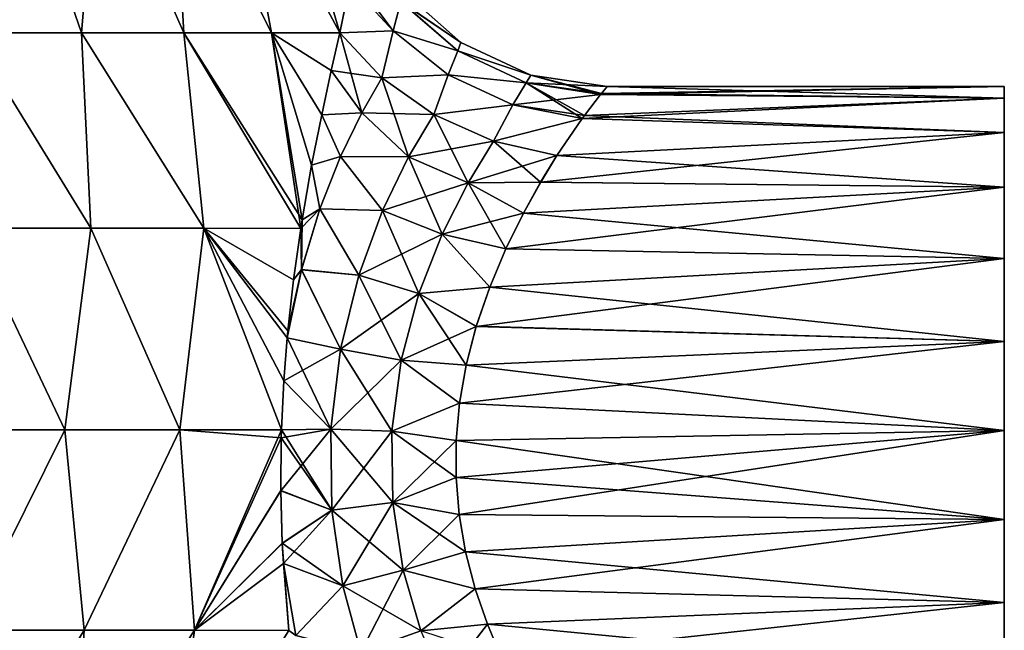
# Model space of a CAD drawing. Header units: millimetres. Extents: x -110 to 119, y -127 to 212.
# Tile 155 of 186: x 3 to 32, y 68 to 87. Entities that reach past the tile are written whole.
import ezdxf

# ---------------------------------------------------------------- set-up
doc = ezdxf.new("R2010")
doc.units = ezdxf.units.MM
doc.header["$LTSCALE"] = 26.699852
for name, color, linetype in [('169', 7, 'CONTINUOUS'), ('170', 7, 'CONTINUOUS'), ('171', 7, 'CONTINUOUS'), ('173', 7, 'CONTINUOUS'), ('174', 7, 'CONTINUOUS'), ('178', 7, 'CONTINUOUS'), ('181', 7, 'CONTINUOUS'), ('182', 7, 'CONTINUOUS'), ('183', 7, 'CONTINUOUS'), ('184', 7, 'CONTINUOUS')]:
    doc.layers.add(name, color=color, linetype=linetype)

msp = doc.modelspace()

# ---------------------------------------------------------------- linework, layer by layer
at = {"layer": '169', "color": 7, "linetype": 'CONTINUOUS', "true_color": 0xa2afbf}
for points in [[(32.3, 84.249, 2.664), (32.3, 64), (32.3, 84.6), (32.3, 84.249, 2.664)], [(32.3, 84.6), (32.3, 64), (32.3, 64.351, -2.664), (32.3, 84.6)], [(32.3, 84.249, -2.664), (32.3, 84.6), (32.3, 64.351, -2.664), (32.3, 84.249, -2.664)], [(32.3, 64.351, 2.664), (32.3, 64), (32.3, 84.249, 2.664), (32.3, 64.351, 2.664)], [(32.3, 83.22, 5.15), (32.3, 64.351, 2.664), (32.3, 84.249, 2.664), (32.3, 83.22, 5.15)], [(32.3, 83.22, -5.15), (32.3, 84.249, -2.664), (32.3, 65.38, -5.15), (32.3, 83.22, -5.15)], [(32.3, 65.38, -5.15), (32.3, 84.249, -2.664), (32.3, 64.351, -2.664), (32.3, 65.38, -5.15)], [(32.3, 65.38, 5.15), (32.3, 64.351, 2.664), (32.3, 83.22, 5.15), (32.3, 65.38, 5.15)], [(32.3, 81.582, 7.284), (32.3, 65.38, 5.15), (32.3, 83.22, 5.15), (32.3, 81.582, 7.284)], [(32.3, 81.582, -7.284), (32.3, 83.22, -5.15), (32.3, 67.018, -7.284), (32.3, 81.582, -7.284)], [(32.3, 67.018, -7.284), (32.3, 83.22, -5.15), (32.3, 65.38, -5.15), (32.3, 67.018, -7.284)], [(32.3, 67.018, 7.284), (32.3, 65.38, 5.15), (32.3, 81.582, 7.284), (32.3, 67.018, 7.284)], [(32.3, 79.45, 8.92), (32.3, 67.018, 7.284), (32.3, 81.582, 7.284), (32.3, 79.45, 8.92)], [(32.3, 79.45, -8.92), (32.3, 81.582, -7.284), (32.3, 69.15, -8.92), (32.3, 79.45, -8.92)], [(32.3, 69.15, -8.92), (32.3, 81.582, -7.284), (32.3, 67.018, -7.284), (32.3, 69.15, -8.92)], [(32.3, 69.15, 8.92), (32.3, 67.018, 7.284), (32.3, 79.45, 8.92), (32.3, 69.15, 8.92)], [(32.3, 76.967, 9.948), (32.3, 69.15, 8.92), (32.3, 79.45, 8.92), (32.3, 76.967, 9.948)], [(32.3, 76.967, -9.948), (32.3, 79.45, -8.92), (32.3, 71.633, -9.948), (32.3, 76.967, -9.948)], [(32.3, 71.633, -9.948), (32.3, 79.45, -8.92), (32.3, 69.15, -8.92), (32.3, 71.633, -9.948)], [(32.3, 71.633, 9.948), (32.3, 69.15, 8.92), (32.3, 76.967, 9.948), (32.3, 71.633, 9.948)], [(32.3, 74.3, 10.3), (32.3, 71.633, 9.948), (32.3, 76.967, 9.948), (32.3, 74.3, 10.3)], [(32.3, 74.3, -10.3), (32.3, 76.967, -9.948), (32.3, 71.633, -9.948), (32.3, 74.3, -10.3)]]:
    msp.add_3dface(points, dxfattribs=at)
at = {"layer": '170', "color": 7, "linetype": 'CONTINUOUS', "true_color": 0xa2afbf}
for points in [[(32.3, 84.249, 2.664), (32.3, 84.6), (20.203, 84.352, 2.247), (32.3, 84.249, 2.664)], [(20.203, 84.352, 2.247), (32.3, 84.6), (20.233, 84.39, 2.069), (20.203, 84.352, 2.247)], [(20.233, 84.39, 2.069), (32.3, 84.6), (20.404, 84.6), (20.233, 84.39, 2.069)], [(32.3, 83.22, 5.15), (32.3, 84.249, 2.664), (19.654, 83.639, 4.344), (32.3, 83.22, 5.15)], [(19.654, 83.639, 4.344), (32.3, 84.249, 2.664), (19.718, 83.724, 4.156), (19.654, 83.639, 4.344)], [(19.718, 83.724, 4.156), (32.3, 84.249, 2.664), (20.203, 84.352, 2.247), (19.718, 83.724, 4.156)], [(18.895, 82.528, 6.195), (32.3, 83.22, 5.15), (19.654, 83.639, 4.344), (18.895, 82.528, 6.195)], [(32.3, 81.582, 7.284), (32.3, 83.22, 5.15), (18.409, 81.735, 7.128), (32.3, 81.582, 7.284)], [(18.409, 81.735, 7.128), (32.3, 83.22, 5.15), (18.895, 82.528, 6.195), (18.409, 81.735, 7.128)], [(17.893, 80.801, 7.989), (32.3, 81.582, 7.284), (18.409, 81.735, 7.128), (17.893, 80.801, 7.989)], [(32.3, 79.45, 8.92), (32.3, 81.582, 7.284), (17.368, 79.74, 8.746), (32.3, 79.45, 8.92)], [(17.368, 79.74, 8.746), (32.3, 81.582, 7.284), (17.893, 80.801, 7.989), (17.368, 79.74, 8.746)], [(16.881, 78.591, 9.364), (32.3, 79.45, 8.92), (17.368, 79.74, 8.746), (16.881, 78.591, 9.364)], [(32.3, 76.967, 9.948), (32.3, 79.45, 8.92), (16.478, 77.417, 9.817), (32.3, 76.967, 9.948)], [(16.478, 77.417, 9.817), (32.3, 79.45, 8.92), (16.881, 78.591, 9.364), (16.478, 77.417, 9.817)], [(16.173, 76.252, 10.113), (32.3, 76.967, 9.948), (16.478, 77.417, 9.817), (16.173, 76.252, 10.113)], [(32.3, 74.3, 10.3), (32.3, 76.967, 9.948), (15.974, 75.12, 10.267), (32.3, 74.3, 10.3)], [(15.974, 75.12, 10.267), (32.3, 76.967, 9.948), (16.173, 76.252, 10.113), (15.974, 75.12, 10.267)], [(15.874, 74.001, 10.296), (32.3, 74.3, 10.3), (15.974, 75.12, 10.267), (15.874, 74.001, 10.296)], [(15.967, 71.782, 9.987), (32.3, 74.3, 10.3), (15.872, 72.89, 10.203), (15.967, 71.782, 9.987)], [(15.872, 72.89, 10.203), (32.3, 74.3, 10.3), (15.874, 74.001, 10.296), (15.872, 72.89, 10.203)], [(32.3, 71.633, 9.948), (32.3, 74.3, 10.3), (15.967, 71.782, 9.987), (32.3, 71.633, 9.948)], [(16.161, 70.667, 9.638), (32.3, 71.633, 9.948), (15.967, 71.782, 9.987), (16.161, 70.667, 9.638)], [(16.447, 69.566, 9.148), (32.3, 71.633, 9.948), (16.161, 70.667, 9.638), (16.447, 69.566, 9.148)], [(32.3, 69.15, 8.92), (32.3, 71.633, 9.948), (16.447, 69.566, 9.148), (32.3, 69.15, 8.92)], [(16.813, 68.502, 8.513), (32.3, 69.15, 8.92), (16.447, 69.566, 9.148), (16.813, 68.502, 8.513)], [(17.224, 67.522, 7.756), (32.3, 69.15, 8.92), (16.813, 68.502, 8.513), (17.224, 67.522, 7.756)], [(32.3, 67.018, 7.284), (32.3, 69.15, 8.92), (17.224, 67.522, 7.756), (32.3, 67.018, 7.284)]]:
    msp.add_3dface(points, dxfattribs=at)
at = {"layer": '171', "color": 7, "linetype": 'CONTINUOUS', "true_color": 0xa2afbf}
for points in [[(20.234, 84.39, -2.068), (32.3, 84.249, -2.664), (20.203, 84.352, -2.245), (20.234, 84.39, -2.068)], [(20.404, 84.6), (32.3, 84.249, -2.664), (20.234, 84.39, -2.068), (20.404, 84.6)], [(32.3, 84.6), (32.3, 84.249, -2.664), (20.404, 84.6), (32.3, 84.6)], [(20.203, 84.352, -2.245), (32.3, 84.249, -2.664), (19.719, 83.725, -4.154), (20.203, 84.352, -2.245)], [(32.3, 84.249, -2.664), (32.3, 83.22, -5.15), (19.719, 83.725, -4.154), (32.3, 84.249, -2.664)], [(19.655, 83.64, -4.342), (32.3, 83.22, -5.15), (18.895, 82.528, -6.195), (19.655, 83.64, -4.342)], [(19.719, 83.725, -4.154), (32.3, 83.22, -5.15), (19.655, 83.64, -4.342), (19.719, 83.725, -4.154)], [(32.3, 83.22, -5.15), (32.3, 81.582, -7.284), (18.895, 82.528, -6.195), (32.3, 83.22, -5.15)], [(18.895, 82.528, -6.195), (32.3, 81.582, -7.284), (18.408, 81.735, -7.128), (18.895, 82.528, -6.195)], [(18.408, 81.735, -7.128), (32.3, 81.582, -7.284), (17.893, 80.801, -7.99), (18.408, 81.735, -7.128)], [(32.3, 81.582, -7.284), (32.3, 79.45, -8.92), (17.893, 80.801, -7.99), (32.3, 81.582, -7.284)], [(17.893, 80.801, -7.99), (32.3, 79.45, -8.92), (17.368, 79.74, -8.746), (17.893, 80.801, -7.99)], [(17.368, 79.74, -8.746), (32.3, 79.45, -8.92), (16.881, 78.591, -9.363), (17.368, 79.74, -8.746)], [(32.3, 79.45, -8.92), (32.3, 76.967, -9.948), (16.881, 78.591, -9.363), (32.3, 79.45, -8.92)], [(16.881, 78.591, -9.363), (32.3, 76.967, -9.948), (16.479, 77.419, -9.816), (16.881, 78.591, -9.363)], [(16.479, 77.419, -9.816), (32.3, 76.967, -9.948), (16.174, 76.254, -10.113), (16.479, 77.419, -9.816)], [(32.3, 76.967, -9.948), (32.3, 74.3, -10.3), (16.174, 76.254, -10.113), (32.3, 76.967, -9.948)], [(16.174, 76.254, -10.113), (32.3, 74.3, -10.3), (15.974, 75.121, -10.267), (16.174, 76.254, -10.113)], [(15.974, 75.121, -10.267), (32.3, 74.3, -10.3), (15.874, 74.003, -10.296), (15.974, 75.121, -10.267)], [(32.3, 74.3, -10.3), (32.3, 71.633, -9.948), (15.874, 74.003, -10.296), (32.3, 74.3, -10.3)], [(15.874, 74.003, -10.296), (32.3, 71.633, -9.948), (15.872, 72.893, -10.203), (15.874, 74.003, -10.296)], [(15.872, 72.893, -10.203), (32.3, 71.633, -9.948), (15.967, 71.785, -9.988), (15.872, 72.893, -10.203)], [(15.967, 71.785, -9.988), (32.3, 71.633, -9.948), (16.161, 70.67, -9.639), (15.967, 71.785, -9.988)], [(32.3, 71.633, -9.948), (32.3, 69.15, -8.92), (16.161, 70.67, -9.639), (32.3, 71.633, -9.948)], [(16.161, 70.67, -9.639), (32.3, 69.15, -8.92), (16.446, 69.567, -9.148), (16.161, 70.67, -9.639)], [(16.446, 69.567, -9.148), (32.3, 69.15, -8.92), (16.813, 68.501, -8.512), (16.446, 69.567, -9.148)], [(32.3, 69.15, -8.92), (32.3, 67.018, -7.284), (16.813, 68.501, -8.512), (32.3, 69.15, -8.92)], [(16.813, 68.501, -8.512), (32.3, 67.018, -7.284), (17.225, 67.521, -7.755), (16.813, 68.501, -8.512)]]:
    msp.add_3dface(points, dxfattribs=at)
at = {"layer": '173', "color": 7, "linetype": 'CONTINUOUS', "true_color": 0xa2afbf}
for points in [[(1.328, 86.2, 14.282), (4.653, 86.2, 13.568), (2.634, 92.051, 11.539), (1.328, 86.2, 14.282)], [(2.634, 92.051, 11.539), (4.653, 86.2, 13.568), (5.136, 92.051, 10.664), (2.634, 92.051, 11.539)], [(4.653, 86.2, 13.568), (7.716, 86.2, 12.091), (5.136, 92.051, 10.664), (4.653, 86.2, 13.568)], [(5.136, 92.051, 10.664), (7.716, 86.2, 12.091), (7.38, 92.051, 9.254), (5.136, 92.051, 10.664)], [(7.716, 86.2, 12.091), (10.346, 86.2, 9.935), (7.38, 92.051, 9.254), (7.716, 86.2, 12.091)], [(7.38, 92.051, 9.254), (10.346, 86.2, 9.935), (9.254, 92.051, 7.38), (7.38, 92.051, 9.254)], [(10.346, 86.2, 9.935), (12.394, 86.2, 7.22), (9.254, 92.051, 7.38), (10.346, 86.2, 9.935)], [(9.254, 92.051, 7.38), (12.394, 86.2, 7.22), (10.664, 92.051, 5.136), (9.254, 92.051, 7.38)], [(12.394, 86.2, 7.22), (12.688, 87.672, 5.396), (10.664, 92.051, 5.136), (12.394, 86.2, 7.22)]]:
    msp.add_3dface(points, dxfattribs=at)
at = {"layer": '174', "color": 7, "linetype": 'CONTINUOUS', "true_color": 0xa2afbf}
for points in [[(1.328, 86.2, 14.282), (1.276, 80.352, 15.8), (4.933, 80.352, 15.065), (1.328, 86.2, 14.282)], [(4.933, 80.352, -15.065), (1.276, 80.352, -15.8), (1.328, 86.2, -14.282), (4.933, 80.352, -15.065)], [(4.653, 86.2, 13.568), (1.328, 86.2, 14.282), (4.933, 80.352, 15.065), (4.653, 86.2, 13.568)], [(4.653, 86.2, -13.568), (4.933, 80.352, -15.065), (1.328, 86.2, -14.282), (4.653, 86.2, -13.568)], [(7.716, 86.2, 12.091), (4.653, 86.2, 13.568), (8.318, 80.352, 13.494), (7.716, 86.2, 12.091)], [(4.653, 86.2, 13.568), (4.933, 80.352, 15.065), (8.318, 80.352, 13.494), (4.653, 86.2, 13.568)], [(8.318, 80.352, -13.494), (4.933, 80.352, -15.065), (4.653, 86.2, -13.568), (8.318, 80.352, -13.494)], [(7.716, 86.2, -12.091), (8.318, 80.352, -13.494), (4.653, 86.2, -13.568), (7.716, 86.2, -12.091)], [(10.346, 86.2, 9.935), (7.716, 86.2, 12.091), (11.263, 80.601, 11.097), (10.346, 86.2, 9.935)], [(7.716, 86.2, 12.091), (8.318, 80.352, 13.494), (11.222, 80.349, 11.196), (7.716, 86.2, 12.091)], [(7.716, 86.2, 12.091), (11.222, 80.349, 11.196), (11.263, 80.601, 11.097), (7.716, 86.2, 12.091)], [(11.222, 80.35, -11.196), (8.318, 80.352, -13.494), (7.716, 86.2, -12.091), (11.222, 80.35, -11.196)], [(10.346, 86.2, -9.935), (11.222, 80.35, -11.196), (7.716, 86.2, -12.091), (10.346, 86.2, -9.935)], [(12.394, 86.2, 7.22), (10.346, 86.2, 9.935), (12.133, 85.072, 8.348), (12.394, 86.2, 7.22)], [(12.133, 85.072, 8.348), (10.346, 86.2, 9.935), (11.848, 83.745, 9.396), (12.133, 85.072, 8.348)], [(11.848, 83.745, 9.396), (10.346, 86.2, 9.935), (11.547, 82.238, 10.33), (11.848, 83.745, 9.396)], [(11.547, 82.238, 10.33), (10.346, 86.2, 9.935), (11.263, 80.601, 11.097), (11.547, 82.238, 10.33)], [(11.263, 80.603, -11.096), (11.222, 80.35, -11.196), (10.346, 86.2, -9.935), (11.263, 80.603, -11.096)], [(11.547, 82.238, -10.33), (11.263, 80.603, -11.096), (10.346, 86.2, -9.935), (11.547, 82.238, -10.33)], [(11.848, 83.744, -9.396), (11.547, 82.238, -10.33), (10.346, 86.2, -9.935), (11.848, 83.744, -9.396)], [(12.133, 85.071, -8.349), (11.848, 83.744, -9.396), (10.346, 86.2, -9.935), (12.133, 85.071, -8.349)], [(12.394, 86.2, -7.22), (12.133, 85.071, -8.349), (10.346, 86.2, -9.935), (12.394, 86.2, -7.22)], [(4.153, 74.32, -15.694), (0.487, 74.32, -16.227), (1.276, 80.352, -15.8), (4.153, 74.32, -15.694)], [(0.487, 74.32, 16.227), (4.153, 74.32, 15.694), (1.276, 80.352, 15.8), (0.487, 74.32, 16.227)], [(4.933, 80.352, -15.065), (4.153, 74.32, -15.694), (1.276, 80.352, -15.8), (4.933, 80.352, -15.065)], [(1.276, 80.352, 15.8), (4.153, 74.32, 15.694), (4.933, 80.352, 15.065), (1.276, 80.352, 15.8)], [(7.602, 74.32, -14.344), (4.153, 74.32, -15.694), (4.933, 80.352, -15.065), (7.602, 74.32, -14.344)], [(4.153, 74.32, 15.694), (7.602, 74.32, 14.344), (4.933, 80.352, 15.065), (4.153, 74.32, 15.694)], [(8.318, 80.352, -13.494), (7.602, 74.32, -14.344), (4.933, 80.352, -15.065), (8.318, 80.352, -13.494)], [(4.933, 80.352, 15.065), (7.602, 74.32, 14.344), (8.318, 80.352, 13.494), (4.933, 80.352, 15.065)], [(10.641, 74.316, -12.261), (7.602, 74.32, -14.344), (8.318, 80.352, -13.494), (10.641, 74.316, -12.261)], [(7.602, 74.32, 14.344), (10.641, 74.317, 12.261), (8.318, 80.352, 13.494), (7.602, 74.32, 14.344)], [(10.712, 75.79, -12.215), (10.641, 74.316, -12.261), (8.318, 80.352, -13.494), (10.712, 75.79, -12.215)], [(8.318, 80.352, 13.494), (10.641, 74.317, 12.261), (10.712, 75.789, 12.215), (8.318, 80.352, 13.494)], [(10.811, 77.073, -12.068), (10.712, 75.79, -12.215), (8.318, 80.352, -13.494), (10.811, 77.073, -12.068)], [(10.831, 77.283, -12.033), (10.811, 77.073, -12.068), (8.318, 80.352, -13.494), (10.831, 77.283, -12.033)], [(11.003, 78.812, -11.697), (10.831, 77.283, -12.033), (8.318, 80.352, -13.494), (11.003, 78.812, -11.697)], [(11.222, 80.35, -11.196), (11.003, 78.812, -11.697), (8.318, 80.352, -13.494), (11.222, 80.35, -11.196)], [(11.222, 80.349, 11.196), (8.318, 80.352, 13.494), (11.003, 78.81, 11.698), (11.222, 80.349, 11.196)], [(11.003, 78.81, 11.698), (8.318, 80.352, 13.494), (10.83, 77.28, 12.034), (11.003, 78.81, 11.698)], [(10.83, 77.28, 12.034), (8.318, 80.352, 13.494), (10.811, 77.073, 12.068), (10.83, 77.28, 12.034)], [(10.811, 77.073, 12.068), (8.318, 80.352, 13.494), (10.712, 75.789, 12.215), (10.811, 77.073, 12.068)], [(4.153, 74.32, -15.694), (1.168, 68.323, -15.431), (0.487, 74.32, -16.227), (4.153, 74.32, -15.694)], [(0.487, 74.32, 16.227), (1.168, 68.323, 15.431), (4.153, 74.32, 15.694), (0.487, 74.32, 16.227)], [(4.732, 68.323, -14.734), (1.168, 68.323, -15.431), (4.153, 74.32, -15.694), (4.732, 68.323, -14.734)], [(1.168, 68.323, 15.431), (4.732, 68.323, 14.734), (4.153, 74.32, 15.694), (1.168, 68.323, 15.431)], [(7.602, 74.32, -14.344), (4.732, 68.323, -14.734), (4.153, 74.32, -15.694), (7.602, 74.32, -14.344)], [(4.153, 74.32, 15.694), (4.732, 68.323, 14.734), (7.602, 74.32, 14.344), (4.153, 74.32, 15.694)], [(8.036, 68.323, -13.226), (4.732, 68.323, -14.734), (7.602, 74.32, -14.344), (8.036, 68.323, -13.226)], [(4.732, 68.323, 14.734), (8.036, 68.323, 13.226), (7.602, 74.32, 14.344), (4.732, 68.323, 14.734)], [(10.641, 74.316, -12.261), (8.036, 68.323, -13.226), (7.602, 74.32, -14.344), (10.641, 74.316, -12.261)], [(7.602, 74.32, 14.344), (8.036, 68.323, 13.226), (10.634, 74.079, 12.256), (7.602, 74.32, 14.344)], [(10.641, 74.317, 12.261), (7.602, 74.32, 14.344), (10.634, 74.079, 12.256), (10.641, 74.317, 12.261)], [(10.634, 74.081, -12.256), (8.036, 68.323, -13.226), (10.641, 74.316, -12.261), (10.634, 74.081, -12.256)], [(10.623, 72.504, -12.133), (8.036, 68.323, -13.226), (10.634, 74.081, -12.256), (10.623, 72.504, -12.133)], [(10.634, 74.079, 12.256), (8.036, 68.323, 13.226), (10.623, 72.5, 12.132), (10.634, 74.079, 12.256)], [(10.666, 70.928, -11.856), (8.036, 68.323, -13.226), (10.623, 72.504, -12.133), (10.666, 70.928, -11.856)], [(10.623, 72.5, 12.132), (8.036, 68.323, 13.226), (10.666, 70.923, 11.854), (10.623, 72.5, 12.132)], [(10.699, 70.318, -11.703), (8.036, 68.323, -13.226), (10.666, 70.928, -11.856), (10.699, 70.318, -11.703)], [(8.036, 68.323, 13.226), (10.859, 68.32, 11.025), (10.666, 70.923, 11.854), (8.036, 68.323, 13.226)], [(10.666, 70.923, 11.854), (10.859, 68.32, 11.025), (10.699, 70.316, 11.703), (10.666, 70.923, 11.854)], [(10.859, 68.32, -11.026), (8.036, 68.323, -13.226), (10.699, 70.318, -11.703), (10.859, 68.32, -11.026)], [(1.168, 68.323, 15.431), (1.216, 62.592, 13.556), (4.732, 68.323, 14.734), (1.168, 68.323, 15.431)], [(4.732, 68.323, -14.734), (1.215, 62.592, -13.556), (1.168, 68.323, -15.431), (4.732, 68.323, -14.734)], [(4.366, 62.592, -12.891), (1.215, 62.592, -13.556), (4.732, 68.323, -14.734), (4.366, 62.592, -12.891)], [(1.216, 62.592, 13.556), (4.367, 62.592, 12.891), (4.732, 68.323, 14.734), (1.216, 62.592, 13.556)], [(7.273, 62.592, -11.504), (4.366, 62.592, -12.891), (8.036, 68.323, -13.226), (7.273, 62.592, -11.504)], [(8.036, 68.323, -13.226), (4.366, 62.592, -12.891), (4.732, 68.323, -14.734), (8.036, 68.323, -13.226)], [(4.367, 62.592, 12.891), (7.273, 62.592, 11.504), (8.036, 68.323, 13.226), (4.367, 62.592, 12.891)], [(4.732, 68.323, 14.734), (4.367, 62.592, 12.891), (8.036, 68.323, 13.226), (4.732, 68.323, 14.734)], [(8.036, 68.323, 13.226), (7.273, 62.592, 11.504), (10.859, 68.32, 11.025), (8.036, 68.323, 13.226)], [(10.859, 68.32, -11.026), (7.273, 62.592, -11.504), (8.036, 68.323, -13.226), (10.859, 68.32, -11.026)]]:
    msp.add_3dface(points, dxfattribs=at)
at = {"layer": '178', "color": 7, "linetype": 'CONTINUOUS', "true_color": 0xa2afbf}
for points in [[(4.653, 86.2, -13.568), (1.328, 86.2, -14.282), (2.634, 92.051, -11.539), (4.653, 86.2, -13.568)], [(5.136, 92.051, -10.664), (4.653, 86.2, -13.568), (2.634, 92.051, -11.539), (5.136, 92.051, -10.664)], [(7.716, 86.2, -12.091), (4.653, 86.2, -13.568), (5.136, 92.051, -10.664), (7.716, 86.2, -12.091)], [(7.38, 92.051, -9.254), (7.716, 86.2, -12.091), (5.136, 92.051, -10.664), (7.38, 92.051, -9.254)], [(10.346, 86.2, -9.935), (7.716, 86.2, -12.091), (7.38, 92.051, -9.254), (10.346, 86.2, -9.935)], [(9.254, 92.051, -7.38), (10.346, 86.2, -9.935), (7.38, 92.051, -9.254), (9.254, 92.051, -7.38)], [(12.394, 86.2, -7.22), (10.346, 86.2, -9.935), (9.254, 92.051, -7.38), (12.394, 86.2, -7.22)], [(10.664, 92.051, -5.136), (12.394, 86.2, -7.22), (9.254, 92.051, -7.38), (10.664, 92.051, -5.136)], [(12.688, 87.673, -5.393), (12.394, 86.2, -7.22), (10.664, 92.051, -5.136), (12.688, 87.673, -5.393)]]:
    msp.add_3dface(points, dxfattribs=at)
at = {"layer": '181', "color": 7, "linetype": 'CONTINUOUS', "true_color": 0xa2afbf}
for points in [[(12.394, 86.2, 7.22), (12.133, 85.072, 8.348), (13.645, 84.856, 6.543), (12.394, 86.2, 7.22)], [(12.133, 85.072, 8.348), (11.848, 83.745, 9.396), (13.046, 83.808, 8.001), (12.133, 85.072, 8.348)], [(13.645, 84.856, 6.543), (12.133, 85.072, 8.348), (13.046, 83.808, 8.001), (13.645, 84.856, 6.543)], [(13.645, 84.856, 6.543), (13.046, 83.808, 8.001), (15.212, 83.754, 6.133), (13.645, 84.856, 6.543)], [(13.046, 83.808, 8.001), (11.848, 83.745, 9.396), (12.414, 82.502, 9.335), (13.046, 83.808, 8.001)], [(13.046, 83.808, 8.001), (12.414, 82.502, 9.335), (14.453, 82.488, 7.75), (13.046, 83.808, 8.001)], [(15.212, 83.754, 6.133), (13.046, 83.808, 8.001), (14.453, 82.488, 7.75), (15.212, 83.754, 6.133)], [(11.848, 83.745, 9.396), (11.547, 82.238, 10.33), (12.414, 82.502, 9.335), (11.848, 83.745, 9.396)], [(15.212, 83.754, 6.133), (14.453, 82.488, 7.75), (16.999, 82.962, 6.015), (15.212, 83.754, 6.133)], [(16.999, 82.962, 6.015), (14.453, 82.488, 7.75), (16.235, 81.71, 7.506), (16.999, 82.962, 6.015)], [(18.895, 82.528, 6.195), (16.999, 82.962, 6.015), (16.235, 81.71, 7.506), (18.895, 82.528, 6.195)], [(12.414, 82.502, 9.335), (11.547, 82.238, 10.33), (11.795, 80.934, 10.496), (12.414, 82.502, 9.335)], [(12.414, 82.502, 9.335), (11.795, 80.934, 10.496), (13.671, 80.882, 9.149), (12.414, 82.502, 9.335)], [(14.453, 82.488, 7.75), (12.414, 82.502, 9.335), (13.671, 80.882, 9.149), (14.453, 82.488, 7.75)], [(14.453, 82.488, 7.75), (13.671, 80.882, 9.149), (16.235, 81.71, 7.506), (14.453, 82.488, 7.75)], [(18.409, 81.735, 7.128), (18.895, 82.528, 6.195), (16.235, 81.71, 7.506), (18.409, 81.735, 7.128)], [(11.547, 82.238, 10.33), (11.263, 80.601, 11.097), (11.795, 80.934, 10.496), (11.547, 82.238, 10.33)], [(17.893, 80.801, 7.989), (18.409, 81.735, 7.128), (16.235, 81.71, 7.506), (17.893, 80.801, 7.989)], [(16.235, 81.71, 7.506), (13.671, 80.882, 9.149), (15.456, 80.179, 8.756), (16.235, 81.71, 7.506)], [(17.893, 80.801, 7.989), (16.235, 81.71, 7.506), (15.456, 80.179, 8.756), (17.893, 80.801, 7.989)], [(11.263, 80.601, 11.097), (11.222, 80.349, 11.196), (11.795, 80.934, 10.496), (11.263, 80.601, 11.097)], [(11.795, 80.934, 10.496), (11.222, 80.349, 11.196), (11.242, 79.115, 11.428), (11.795, 80.934, 10.496)], [(11.795, 80.934, 10.496), (11.242, 79.115, 11.428), (12.956, 78.951, 10.257), (11.795, 80.934, 10.496)], [(13.671, 80.882, 9.149), (11.795, 80.934, 10.496), (12.956, 78.951, 10.257), (13.671, 80.882, 9.149)], [(13.671, 80.882, 9.149), (12.956, 78.951, 10.257), (15.456, 80.179, 8.756), (13.671, 80.882, 9.149)], [(17.368, 79.74, 8.746), (17.893, 80.801, 7.989), (15.456, 80.179, 8.756), (17.368, 79.74, 8.746)], [(11.222, 80.349, 11.196), (11.003, 78.81, 11.698), (11.242, 79.115, 11.428), (11.222, 80.349, 11.196)], [(15.456, 80.179, 8.756), (12.956, 78.951, 10.257), (14.754, 78.396, 9.716), (15.456, 80.179, 8.756)], [(16.881, 78.591, 9.364), (15.456, 80.179, 8.756), (14.754, 78.396, 9.716), (16.881, 78.591, 9.364)], [(16.881, 78.591, 9.364), (17.368, 79.74, 8.746), (15.456, 80.179, 8.756), (16.881, 78.591, 9.364)], [(10.83, 77.28, 12.034), (10.811, 77.073, 12.068), (11.242, 79.115, 11.428), (10.83, 77.28, 12.034)], [(11.242, 79.115, 11.428), (10.811, 77.073, 12.068), (12.408, 76.736, 10.983), (11.242, 79.115, 11.428)], [(11.003, 78.81, 11.698), (10.83, 77.28, 12.034), (11.242, 79.115, 11.428), (11.003, 78.81, 11.698)], [(12.956, 78.951, 10.257), (11.242, 79.115, 11.428), (12.408, 76.736, 10.983), (12.956, 78.951, 10.257)], [(12.956, 78.951, 10.257), (12.408, 76.736, 10.983), (14.754, 78.396, 9.716), (12.956, 78.951, 10.257)], [(16.478, 77.417, 9.817), (16.881, 78.591, 9.364), (14.754, 78.396, 9.716), (16.478, 77.417, 9.817)], [(14.754, 78.396, 9.716), (12.408, 76.736, 10.983), (14.224, 76.403, 10.329), (14.754, 78.396, 9.716)], [(16.478, 77.417, 9.817), (14.754, 78.396, 9.716), (14.224, 76.403, 10.329), (16.478, 77.417, 9.817)], [(16.173, 76.252, 10.113), (16.478, 77.417, 9.817), (14.224, 76.403, 10.329), (16.173, 76.252, 10.113)], [(10.811, 77.073, 12.068), (10.712, 75.789, 12.215), (12.408, 76.736, 10.983), (10.811, 77.073, 12.068)], [(12.408, 76.736, 10.983), (10.712, 75.789, 12.215), (12.122, 74.337, 11.243), (12.408, 76.736, 10.983)], [(12.408, 76.736, 10.983), (12.122, 74.337, 11.243), (14.224, 76.403, 10.329), (12.408, 76.736, 10.983)], [(14.224, 76.403, 10.329), (12.122, 74.337, 11.243), (13.949, 74.279, 10.539), (14.224, 76.403, 10.329)], [(15.974, 75.12, 10.267), (14.224, 76.403, 10.329), (13.949, 74.279, 10.539), (15.974, 75.12, 10.267)], [(15.974, 75.12, 10.267), (16.173, 76.252, 10.113), (14.224, 76.403, 10.329), (15.974, 75.12, 10.267)], [(10.712, 75.789, 12.215), (10.641, 74.317, 12.261), (12.122, 74.337, 11.243), (10.712, 75.789, 12.215)], [(15.874, 74.001, 10.296), (15.974, 75.12, 10.267), (13.949, 74.279, 10.539), (15.874, 74.001, 10.296)], [(10.634, 74.079, 12.256), (10.623, 72.5, 12.132), (12.122, 74.337, 11.243), (10.634, 74.079, 12.256)], [(12.122, 74.337, 11.243), (10.623, 72.5, 12.132), (12.151, 71.915, 10.988), (12.122, 74.337, 11.243)], [(10.641, 74.317, 12.261), (10.634, 74.079, 12.256), (12.122, 74.337, 11.243), (10.641, 74.317, 12.261)], [(12.122, 74.337, 11.243), (12.151, 71.915, 10.988), (13.949, 74.279, 10.539), (12.122, 74.337, 11.243)], [(13.949, 74.279, 10.539), (12.151, 71.915, 10.988), (13.976, 72.142, 10.315), (13.949, 74.279, 10.539)], [(15.874, 74.001, 10.296), (13.949, 74.279, 10.539), (13.976, 72.142, 10.315), (15.874, 74.001, 10.296)], [(15.872, 72.89, 10.203), (15.874, 74.001, 10.296), (13.976, 72.142, 10.315), (15.872, 72.89, 10.203)], [(15.967, 71.782, 9.987), (15.872, 72.89, 10.203), (13.976, 72.142, 10.315), (15.967, 71.782, 9.987)], [(10.623, 72.5, 12.132), (10.666, 70.923, 11.854), (12.151, 71.915, 10.988), (10.623, 72.5, 12.132)], [(12.151, 71.915, 10.988), (12.477, 69.647, 10.244), (13.976, 72.142, 10.315), (12.151, 71.915, 10.988)], [(13.976, 72.142, 10.315), (12.477, 69.647, 10.244), (14.291, 70.118, 9.676), (13.976, 72.142, 10.315)], [(15.967, 71.782, 9.987), (13.976, 72.142, 10.315), (14.291, 70.118, 9.676), (15.967, 71.782, 9.987)], [(10.666, 70.923, 11.854), (10.699, 70.316, 11.703), (12.151, 71.915, 10.988), (10.666, 70.923, 11.854)], [(12.151, 71.915, 10.988), (10.699, 70.316, 11.703), (12.477, 69.647, 10.244), (12.151, 71.915, 10.988)], [(16.161, 70.667, 9.638), (15.967, 71.782, 9.987), (14.291, 70.118, 9.676), (16.161, 70.667, 9.638)], [(16.447, 69.566, 9.148), (16.161, 70.667, 9.638), (14.291, 70.118, 9.676), (16.447, 69.566, 9.148)], [(10.699, 70.316, 11.703), (10.859, 68.32, 11.025), (11.075, 68.162, 10.766), (10.699, 70.316, 11.703)], [(12.477, 69.647, 10.244), (10.699, 70.316, 11.703), (11.075, 68.162, 10.766), (12.477, 69.647, 10.244)], [(12.477, 69.647, 10.244), (13.022, 67.662, 9.096), (14.291, 70.118, 9.676), (12.477, 69.647, 10.244)], [(14.291, 70.118, 9.676), (13.022, 67.662, 9.096), (14.823, 68.307, 8.675), (14.291, 70.118, 9.676)], [(16.447, 69.566, 9.148), (14.291, 70.118, 9.676), (14.823, 68.307, 8.675), (16.447, 69.566, 9.148)], [(13.022, 67.662, 9.096), (12.477, 69.647, 10.244), (11.075, 68.162, 10.766), (13.022, 67.662, 9.096)], [(16.813, 68.502, 8.513), (16.447, 69.566, 9.148), (14.823, 68.307, 8.675), (16.813, 68.502, 8.513)], [(16.813, 68.502, 8.513), (14.823, 68.307, 8.675), (15.473, 66.764, 7.376), (16.813, 68.502, 8.513)], [(17.224, 67.522, 7.756), (16.813, 68.502, 8.513), (15.473, 66.764, 7.376), (17.224, 67.522, 7.756)]]:
    msp.add_3dface(points, dxfattribs=at)
at = {"layer": '182', "color": 7, "linetype": 'CONTINUOUS', "true_color": 0xa2afbf}
for points in [[(12.741, 87.923, 5.002), (12.688, 87.672, 5.396), (12.394, 86.2, 7.22), (12.741, 87.923, 5.002)], [(12.741, 87.923, 5.002), (12.394, 86.2, 7.22), (13.991, 86.26, 4.485), (12.741, 87.923, 5.002)], [(14.22, 87.134, 2.274), (12.741, 87.923, 5.002), (13.991, 86.26, 4.485), (14.22, 87.134, 2.274)], [(16.017, 85.911, 0), (14.286, 87.446, 0), (14.22, 87.134, 2.274), (16.017, 85.911, 0)], [(15.927, 85.663, 2.117), (14.22, 87.134, 2.274), (13.991, 86.26, 4.485), (15.927, 85.663, 2.117)], [(15.927, 85.663, 2.117), (16.017, 85.911, 0), (14.22, 87.134, 2.274), (15.927, 85.663, 2.117)], [(12.394, 86.2, 7.22), (13.645, 84.856, 6.543), (13.991, 86.26, 4.485), (12.394, 86.2, 7.22)], [(13.645, 84.856, 6.543), (15.639, 84.942, 4.189), (13.991, 86.26, 4.485), (13.645, 84.856, 6.543)], [(15.639, 84.942, 4.189), (15.927, 85.663, 2.117), (13.991, 86.26, 4.485), (15.639, 84.942, 4.189)], [(18.115, 84.935, 0), (16.017, 85.911, 0), (15.927, 85.663, 2.117), (18.115, 84.935, 0)], [(17.976, 84.71, 2.11), (15.927, 85.663, 2.117), (15.639, 84.942, 4.189), (17.976, 84.71, 2.11)], [(17.976, 84.71, 2.11), (18.115, 84.935, 0), (15.927, 85.663, 2.117), (17.976, 84.71, 2.11)], [(13.645, 84.856, 6.543), (15.212, 83.754, 6.133), (15.639, 84.942, 4.189), (13.645, 84.856, 6.543)], [(15.212, 83.754, 6.133), (17.571, 84.046, 4.144), (15.639, 84.942, 4.189), (15.212, 83.754, 6.133)], [(17.571, 84.046, 4.144), (17.976, 84.71, 2.11), (15.639, 84.942, 4.189), (17.571, 84.046, 4.144)], [(19.654, 83.639, 4.344), (17.976, 84.71, 2.11), (17.571, 84.046, 4.144), (19.654, 83.639, 4.344)], [(20.203, 84.352, 2.247), (18.115, 84.935, 0), (17.976, 84.71, 2.11), (20.203, 84.352, 2.247)], [(19.654, 83.639, 4.344), (19.718, 83.724, 4.156), (17.976, 84.71, 2.11), (19.654, 83.639, 4.344)], [(19.718, 83.724, 4.156), (20.203, 84.352, 2.247), (17.976, 84.71, 2.11), (19.718, 83.724, 4.156)], [(20.203, 84.352, 2.247), (20.233, 84.39, 2.069), (18.115, 84.935, 0), (20.203, 84.352, 2.247)], [(20.233, 84.39, 2.069), (20.404, 84.6), (18.115, 84.935, 0), (20.233, 84.39, 2.069)], [(15.212, 83.754, 6.133), (16.999, 82.962, 6.015), (17.571, 84.046, 4.144), (15.212, 83.754, 6.133)], [(16.999, 82.962, 6.015), (19.654, 83.639, 4.344), (17.571, 84.046, 4.144), (16.999, 82.962, 6.015)], [(18.895, 82.528, 6.195), (19.654, 83.639, 4.344), (16.999, 82.962, 6.015), (18.895, 82.528, 6.195)]]:
    msp.add_3dface(points, dxfattribs=at)
at = {"layer": '183', "color": 7, "linetype": 'CONTINUOUS', "true_color": 0xa2afbf}
for points in [[(12.688, 87.673, -5.393), (12.741, 87.924, -5), (13.991, 86.261, -4.483), (12.688, 87.673, -5.393)], [(13.991, 86.261, -4.483), (12.741, 87.924, -5), (14.22, 87.135, -2.272), (13.991, 86.261, -4.483)], [(12.394, 86.2, -7.22), (12.688, 87.673, -5.393), (13.991, 86.261, -4.483), (12.394, 86.2, -7.22)], [(14.286, 87.446, 0), (16.017, 85.911, 0), (14.22, 87.135, -2.272), (14.286, 87.446, 0)], [(15.927, 85.664, -2.115), (13.991, 86.261, -4.483), (14.22, 87.135, -2.272), (15.927, 85.664, -2.115)], [(16.017, 85.911, 0), (15.927, 85.664, -2.115), (14.22, 87.135, -2.272), (16.017, 85.911, 0)], [(13.645, 84.856, -6.543), (12.394, 86.2, -7.22), (13.991, 86.261, -4.483), (13.645, 84.856, -6.543)], [(15.639, 84.943, -4.187), (13.645, 84.856, -6.543), (13.991, 86.261, -4.483), (15.639, 84.943, -4.187)], [(15.639, 84.943, -4.187), (13.991, 86.261, -4.483), (15.927, 85.664, -2.115), (15.639, 84.943, -4.187)], [(16.017, 85.911, 0), (18.115, 84.935, 0), (15.927, 85.664, -2.115), (16.017, 85.911, 0)], [(17.976, 84.71, -2.108), (15.639, 84.943, -4.187), (15.927, 85.664, -2.115), (17.976, 84.71, -2.108)], [(18.115, 84.935, 0), (17.976, 84.71, -2.108), (15.927, 85.664, -2.115), (18.115, 84.935, 0)], [(15.212, 83.754, -6.133), (13.645, 84.856, -6.543), (15.639, 84.943, -4.187), (15.212, 83.754, -6.133)], [(17.572, 84.046, -4.142), (15.212, 83.754, -6.133), (15.639, 84.943, -4.187), (17.572, 84.046, -4.142)], [(17.572, 84.046, -4.142), (15.639, 84.943, -4.187), (17.976, 84.71, -2.108), (17.572, 84.046, -4.142)], [(20.203, 84.352, -2.245), (17.572, 84.046, -4.142), (17.976, 84.71, -2.108), (20.203, 84.352, -2.245)], [(18.115, 84.935, 0), (20.404, 84.6), (17.976, 84.71, -2.108), (18.115, 84.935, 0)], [(20.404, 84.6), (20.234, 84.39, -2.068), (17.976, 84.71, -2.108), (20.404, 84.6)], [(20.234, 84.39, -2.068), (20.203, 84.352, -2.245), (17.976, 84.71, -2.108), (20.234, 84.39, -2.068)], [(20.203, 84.352, -2.245), (19.719, 83.725, -4.154), (17.572, 84.046, -4.142), (20.203, 84.352, -2.245)], [(16.999, 82.962, -6.015), (15.212, 83.754, -6.133), (17.572, 84.046, -4.142), (16.999, 82.962, -6.015)], [(19.655, 83.64, -4.342), (16.999, 82.962, -6.015), (17.572, 84.046, -4.142), (19.655, 83.64, -4.342)], [(19.719, 83.725, -4.154), (19.655, 83.64, -4.342), (17.572, 84.046, -4.142), (19.719, 83.725, -4.154)], [(19.655, 83.64, -4.342), (18.895, 82.528, -6.195), (16.999, 82.962, -6.015), (19.655, 83.64, -4.342)]]:
    msp.add_3dface(points, dxfattribs=at)
at = {"layer": '184', "color": 7, "linetype": 'CONTINUOUS', "true_color": 0xa2afbf}
for points in [[(12.133, 85.071, -8.349), (12.394, 86.2, -7.22), (13.046, 83.808, -8.001), (12.133, 85.071, -8.349)], [(12.394, 86.2, -7.22), (13.645, 84.856, -6.543), (13.046, 83.808, -8.001), (12.394, 86.2, -7.22)], [(11.848, 83.744, -9.396), (12.133, 85.071, -8.349), (13.046, 83.808, -8.001), (11.848, 83.744, -9.396)], [(13.645, 84.856, -6.543), (14.453, 82.488, -7.75), (13.046, 83.808, -8.001), (13.645, 84.856, -6.543)], [(13.645, 84.856, -6.543), (15.212, 83.754, -6.133), (14.453, 82.488, -7.75), (13.645, 84.856, -6.543)], [(11.848, 83.744, -9.396), (13.046, 83.808, -8.001), (12.414, 82.501, -9.335), (11.848, 83.744, -9.396)], [(13.046, 83.808, -8.001), (14.453, 82.488, -7.75), (12.414, 82.501, -9.335), (13.046, 83.808, -8.001)], [(11.547, 82.238, -10.33), (11.848, 83.744, -9.396), (12.414, 82.501, -9.335), (11.547, 82.238, -10.33)], [(14.453, 82.488, -7.75), (15.212, 83.754, -6.133), (16.235, 81.71, -7.506), (14.453, 82.488, -7.75)], [(15.212, 83.754, -6.133), (16.999, 82.962, -6.015), (16.235, 81.71, -7.506), (15.212, 83.754, -6.133)], [(16.999, 82.962, -6.015), (18.408, 81.735, -7.128), (16.235, 81.71, -7.506), (16.999, 82.962, -6.015)], [(18.895, 82.528, -6.195), (18.408, 81.735, -7.128), (16.999, 82.962, -6.015), (18.895, 82.528, -6.195)], [(11.547, 82.238, -10.33), (12.414, 82.501, -9.335), (11.795, 80.933, -10.496), (11.547, 82.238, -10.33)], [(12.414, 82.501, -9.335), (13.671, 80.882, -9.149), (11.795, 80.933, -10.496), (12.414, 82.501, -9.335)], [(14.453, 82.488, -7.75), (13.671, 80.882, -9.149), (12.414, 82.501, -9.335), (14.453, 82.488, -7.75)], [(13.671, 80.882, -9.149), (14.453, 82.488, -7.75), (15.456, 80.179, -8.756), (13.671, 80.882, -9.149)], [(15.456, 80.179, -8.756), (14.453, 82.488, -7.75), (16.235, 81.71, -7.506), (15.456, 80.179, -8.756)], [(11.263, 80.603, -11.096), (11.547, 82.238, -10.33), (11.795, 80.933, -10.496), (11.263, 80.603, -11.096)], [(18.408, 81.735, -7.128), (17.893, 80.801, -7.99), (16.235, 81.71, -7.506), (18.408, 81.735, -7.128)], [(17.368, 79.74, -8.746), (15.456, 80.179, -8.756), (16.235, 81.71, -7.506), (17.368, 79.74, -8.746)], [(17.893, 80.801, -7.99), (17.368, 79.74, -8.746), (16.235, 81.71, -7.506), (17.893, 80.801, -7.99)], [(11.263, 80.603, -11.096), (11.795, 80.933, -10.496), (11.242, 79.114, -11.428), (11.263, 80.603, -11.096)], [(11.795, 80.933, -10.496), (12.956, 78.951, -10.257), (11.242, 79.114, -11.428), (11.795, 80.933, -10.496)], [(13.671, 80.882, -9.149), (12.956, 78.951, -10.257), (11.795, 80.933, -10.496), (13.671, 80.882, -9.149)], [(12.956, 78.951, -10.257), (13.671, 80.882, -9.149), (14.754, 78.396, -9.716), (12.956, 78.951, -10.257)], [(14.754, 78.396, -9.716), (13.671, 80.882, -9.149), (15.456, 80.179, -8.756), (14.754, 78.396, -9.716)], [(11.222, 80.35, -11.196), (11.263, 80.603, -11.096), (11.242, 79.114, -11.428), (11.222, 80.35, -11.196)], [(11.003, 78.812, -11.697), (11.222, 80.35, -11.196), (11.242, 79.114, -11.428), (11.003, 78.812, -11.697)], [(16.881, 78.591, -9.363), (14.754, 78.396, -9.716), (15.456, 80.179, -8.756), (16.881, 78.591, -9.363)], [(17.368, 79.74, -8.746), (16.881, 78.591, -9.363), (15.456, 80.179, -8.756), (17.368, 79.74, -8.746)], [(10.811, 77.073, -12.068), (10.831, 77.283, -12.033), (11.242, 79.114, -11.428), (10.811, 77.073, -12.068)], [(12.408, 76.736, -10.983), (10.811, 77.073, -12.068), (11.242, 79.114, -11.428), (12.408, 76.736, -10.983)], [(10.831, 77.283, -12.033), (11.003, 78.812, -11.697), (11.242, 79.114, -11.428), (10.831, 77.283, -12.033)], [(12.956, 78.951, -10.257), (12.408, 76.736, -10.983), (11.242, 79.114, -11.428), (12.956, 78.951, -10.257)], [(12.408, 76.736, -10.983), (12.956, 78.951, -10.257), (14.224, 76.403, -10.329), (12.408, 76.736, -10.983)], [(14.224, 76.403, -10.329), (12.956, 78.951, -10.257), (14.754, 78.396, -9.716), (14.224, 76.403, -10.329)], [(16.881, 78.591, -9.363), (16.479, 77.419, -9.816), (14.754, 78.396, -9.716), (16.881, 78.591, -9.363)], [(16.174, 76.254, -10.113), (14.224, 76.403, -10.329), (14.754, 78.396, -9.716), (16.174, 76.254, -10.113)], [(16.479, 77.419, -9.816), (16.174, 76.254, -10.113), (14.754, 78.396, -9.716), (16.479, 77.419, -9.816)], [(10.712, 75.79, -12.215), (10.811, 77.073, -12.068), (12.122, 74.337, -11.243), (10.712, 75.79, -12.215)], [(12.122, 74.337, -11.243), (10.811, 77.073, -12.068), (12.408, 76.736, -10.983), (12.122, 74.337, -11.243)], [(12.122, 74.337, -11.243), (12.408, 76.736, -10.983), (13.949, 74.279, -10.539), (12.122, 74.337, -11.243)], [(13.949, 74.279, -10.539), (12.408, 76.736, -10.983), (14.224, 76.403, -10.329), (13.949, 74.279, -10.539)], [(15.974, 75.121, -10.267), (13.949, 74.279, -10.539), (14.224, 76.403, -10.329), (15.974, 75.121, -10.267)], [(16.174, 76.254, -10.113), (15.974, 75.121, -10.267), (14.224, 76.403, -10.329), (16.174, 76.254, -10.113)], [(10.641, 74.316, -12.261), (10.712, 75.79, -12.215), (12.122, 74.337, -11.243), (10.641, 74.316, -12.261)], [(15.974, 75.121, -10.267), (15.874, 74.003, -10.296), (13.949, 74.279, -10.539), (15.974, 75.121, -10.267)], [(10.623, 72.504, -12.133), (10.634, 74.081, -12.256), (12.151, 71.915, -10.988), (10.623, 72.504, -12.133)], [(10.634, 74.081, -12.256), (10.641, 74.316, -12.261), (12.151, 71.915, -10.988), (10.634, 74.081, -12.256)], [(12.151, 71.915, -10.988), (10.641, 74.316, -12.261), (12.122, 74.337, -11.243), (12.151, 71.915, -10.988)], [(12.151, 71.915, -10.988), (12.122, 74.337, -11.243), (13.976, 72.142, -10.315), (12.151, 71.915, -10.988)], [(13.976, 72.142, -10.315), (12.122, 74.337, -11.243), (13.949, 74.279, -10.539), (13.976, 72.142, -10.315)], [(15.874, 74.003, -10.296), (15.872, 72.893, -10.203), (13.949, 74.279, -10.539), (15.874, 74.003, -10.296)], [(15.872, 72.893, -10.203), (13.976, 72.142, -10.315), (13.949, 74.279, -10.539), (15.872, 72.893, -10.203)], [(15.872, 72.893, -10.203), (15.967, 71.785, -9.988), (13.976, 72.142, -10.315), (15.872, 72.893, -10.203)], [(10.666, 70.928, -11.856), (10.623, 72.504, -12.133), (12.151, 71.915, -10.988), (10.666, 70.928, -11.856)], [(14.291, 70.118, -9.676), (12.151, 71.915, -10.988), (13.976, 72.142, -10.315), (14.291, 70.118, -9.676)], [(15.967, 71.785, -9.988), (16.161, 70.67, -9.639), (13.976, 72.142, -10.315), (15.967, 71.785, -9.988)], [(16.161, 70.67, -9.639), (14.291, 70.118, -9.676), (13.976, 72.142, -10.315), (16.161, 70.67, -9.639)], [(12.477, 69.647, -10.244), (10.666, 70.928, -11.856), (12.151, 71.915, -10.988), (12.477, 69.647, -10.244)], [(12.477, 69.647, -10.244), (12.151, 71.915, -10.988), (14.291, 70.118, -9.676), (12.477, 69.647, -10.244)], [(10.699, 70.318, -11.703), (10.666, 70.928, -11.856), (12.477, 69.647, -10.244), (10.699, 70.318, -11.703)], [(16.161, 70.67, -9.639), (16.446, 69.567, -9.148), (14.291, 70.118, -9.676), (16.161, 70.67, -9.639)], [(10.859, 68.32, -11.026), (10.699, 70.318, -11.703), (11.075, 68.163, -10.766), (10.859, 68.32, -11.026)], [(11.075, 68.163, -10.766), (10.699, 70.318, -11.703), (12.477, 69.647, -10.244), (11.075, 68.163, -10.766)], [(14.823, 68.307, -8.675), (12.477, 69.647, -10.244), (14.291, 70.118, -9.676), (14.823, 68.307, -8.675)], [(16.446, 69.567, -9.148), (14.823, 68.307, -8.675), (14.291, 70.118, -9.676), (16.446, 69.567, -9.148)], [(13.022, 67.662, -9.096), (11.075, 68.163, -10.766), (12.477, 69.647, -10.244), (13.022, 67.662, -9.096)], [(13.022, 67.662, -9.096), (12.477, 69.647, -10.244), (14.823, 68.307, -8.675), (13.022, 67.662, -9.096)], [(16.446, 69.567, -9.148), (16.813, 68.501, -8.512), (14.823, 68.307, -8.675), (16.446, 69.567, -9.148)], [(16.813, 68.501, -8.512), (17.225, 67.521, -7.755), (14.823, 68.307, -8.675), (16.813, 68.501, -8.512)]]:
    msp.add_3dface(points, dxfattribs=at)

doc.saveas('drawing.dxf')
